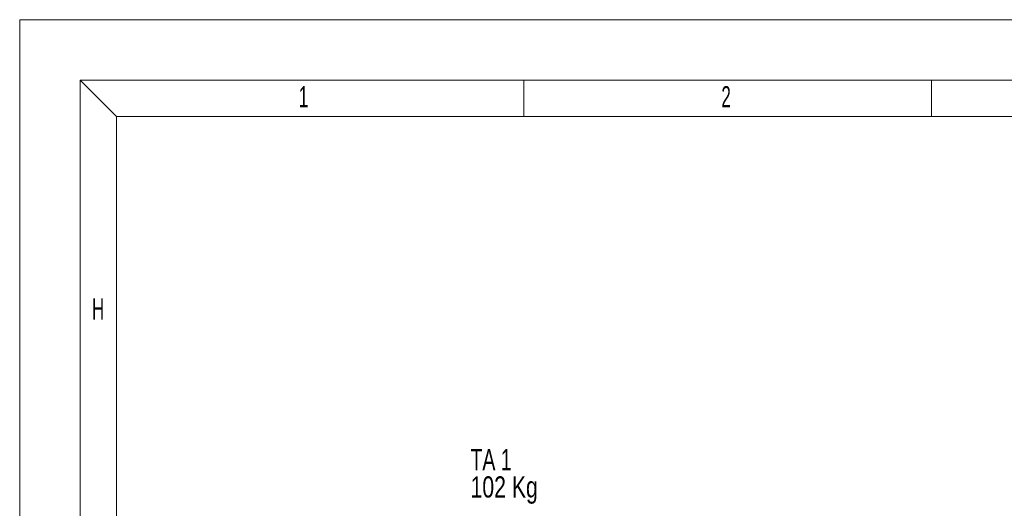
# Model space of a CAD drawing. Header units: millimetres. Extents: x 0 to 841, y 0 to 594.
# Tile 38 of 56: x 0 to 163, y 513 to 594. Entities that reach past the tile are written whole.
import ezdxf

# ---------------------------------------------------------------- set-up
doc = ezdxf.new("R2010")
doc.units = ezdxf.units.MM
doc.layers.add('NOTES', color=6, linetype='Continuous')
doc.styles.add('SLDTEXTSTYLE0', font='TXT', dxfattribs={"width": 0.75})
doc.styles.add('SLDTEXTSTYLE2', font='TXT', dxfattribs={"width": 0.6875})
doc.styles.add('SLDTEXTSTYLE3', font='TXT', dxfattribs={"width": 0.605})

# ---------------------------------------------------------------- blocks, each defined once
blk = doc.blocks.new('SW_NOTE_3')
at = {"layer": 'NOTES', "color": 0, "char_height": 3.5, "attachment_point": 1}
for s, insert, style in [('TA 1', (0, 4.51), 'SLDTEXTSTYLE2'), ('102 Kg', (0, -0.01), 'SLDTEXTSTYLE0')]:
    blk.add_mtext(s, dxfattribs=dict(at, insert=insert, style=style))

msp = doc.modelspace()

# ---------------------------------------------------------------- linework, layer by layer
at = {"color": 7, "linetype": 'Continuous', "lineweight": 18}
for p, q in [((841.00104, 593.94307), (0.00104, 593.94307)), ((0.00104, -0.05693), (0.00104, 593.94307)), ((831.00104, 583.94307), (10.00104, 583.94307)), ((10.00104, 9.94307), (10.00104, 583.94307)), ((16.00104, 577.94307), (10.00104, 583.94307)), ((83.41774, 577.94307), (83.41774, 583.94307)), ((150.83444, 577.94307), (150.83444, 583.94307)), ((16.00104, 15.94307), (16.00104, 577.94307)), ((16.00104, 577.94307), (825.00104, 577.94307))]:
    msp.add_line(p, q, dxfattribs=at)

# ---------------------------------------------------------------- block references
at = {"layer": 'NOTES', "color": 211}
msp.add_blockref('SW_NOTE_3', (74.57589, 518.38349), dxfattribs=at)

# ---------------------------------------------------------------- texts
at = {"layer": 'NOTES', "color": 211, "char_height": 3.5, "attachment_point": 1, "style": 'SLDTEXTSTYLE3'}
for s, insert in [('1', (46.17606, 582.9437)), ('2', (116.05942, 582.9437)), ('H', (11.93437, 547.8187))]:
    msp.add_mtext(s, dxfattribs=dict(at, insert=insert))

doc.saveas('drawing.dxf')
